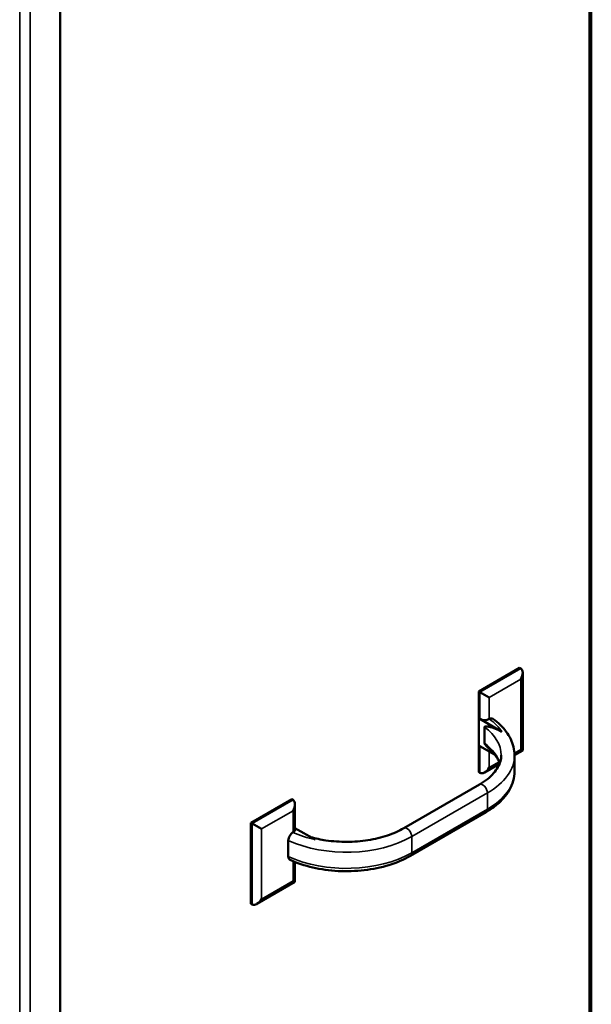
# Model space of a CAD drawing. Header units: inches. Extents: x 1 to 203, y 4 to 128.
# Tile 93 of 127: x 162 to 170, y 51 to 66. Entities that reach past the tile are written whole.
import ezdxf

# ---------------------------------------------------------------- set-up
doc = ezdxf.new("R2010")
doc.units = ezdxf.units.IN
doc.header["$LTSCALE"] = 6
doc.header["$MEASUREMENT"] = 0
doc.layers.add('Visible (ANSI)', color=7, linetype='Continuous', lineweight=50)
doc.layers.add('Visible Narrow (ANSI)', color=7, linetype='Continuous', lineweight=35)

msp = doc.modelspace()

# ---------------------------------------------------------------- linework, layer by layer
at = {"layer": 'Visible (ANSI)'}
for p, q in [((162.353, 41.25), (162.353, 100.241)), ((170.394, 74.133), (170.394, 46.234)), ((169.309, 55.991), (168.69, 55.634)), ((169.327, 55.981), (169.309, 55.991)), ((169.356, 55.916), (169.356, 54.74)), ((168.708, 55.624), (168.69, 55.634)), ((168.69, 55.634), (168.69, 54.409)), ((168.85, 55.542), (168.708, 55.624)), ((169.042, 55.023), (168.708, 55.216)), ((168.85, 55.216), (168.85, 55.216)), ((168.779, 55.093), (168.779, 54.848)), ((168.708, 54.807), (168.93, 54.679)), ((169.356, 54.74), (169.231, 54.667)), ((169.327, 54.756), (169.356, 54.74)), ((169.231, 54.668), (169.231, 54.423)), ((168.708, 54.399), (168.69, 54.409)), ((169.005, 54.537), (168.779, 54.406)), ((168.7, 54.224), (167.555, 53.563)), ((165.862, 54.001), (165.243, 53.644)), ((165.88, 53.991), (165.862, 54.001)), ((165.909, 53.926), (165.909, 53.542)), ((167.655, 53.145), (168.8, 53.806)), ((165.261, 53.634), (165.243, 53.644)), ((165.243, 53.644), (165.243, 52.419)), ((165.402, 53.552), (165.261, 53.634)), ((165.879, 53.501), (165.88, 53.501)), ((165.909, 53.566), (166.213, 53.39)), ((165.808, 53.378), (165.808, 53.133)), ((165.909, 53.053), (165.909, 52.749)), ((165.88, 52.766), (165.909, 52.749)), ((165.909, 52.749), (165.332, 52.416)), ((165.261, 52.409), (165.243, 52.419))]:
    msp.add_line(p, q, dxfattribs=at)
for centre, major_axis, start_param, end_param in [((169.256, 55.859), (-0.071, -0.122), 1.570796, 3.141593), ((168.779, 55.257), (-0.1, 0), 0.785398, 2.356194), ((168.779, 54.522), (-0.071, -0.122), 0, 1.570796), ((165.809, 53.868), (0.071, 0.122), 4.712389, 6.283185), ((165.809, 53.542), (0.1, 0), 5.497787, 6.283185), ((165.332, 52.531), (-0.071, -0.122), 0, 1.570796)]:
    msp.add_ellipse(centre, major_axis=major_axis, ratio=0.57735, start_param=start_param, end_param=end_param, dxfattribs=at)
for points, knots in [([(168.85, 55.216), (168.859, 55.221), (168.869, 55.225), (168.885, 55.226), (168.894, 55.225), (168.901, 55.221), (168.902, 55.22), (168.903, 55.219)], [-0.3773519, -0.3773519, -0.3773519, -0.3773519, -0.2824988, -0.2824988, -0.187997, -0.187997, -0.1731536, -0.1731536, -0.1731536, -0.1731536]), ([(168.903, 55.219), (168.944, 55.19), (168.981, 55.159), (169.049, 55.094), (169.079, 55.06), (169.132, 54.988), (169.155, 54.951), (169.192, 54.873), (169.207, 54.833), (169.226, 54.752), (169.231, 54.71), (169.231, 54.668)], [0.1093174, 0.1093174, 0.1093174, 0.1093174, 0.2445336, 0.2445336, 0.3797497, 0.3797497, 0.5149659, 0.5149659, 0.650182, 0.650182, 0.7853982, 0.7853982, 0.7853982, 0.7853982]), ([(168.779, 55.093), (168.779, 55.094), (168.779, 55.095), (168.78, 55.097), (168.78, 55.098), (168.783, 55.101), (168.786, 55.102), (168.797, 55.105), (168.806, 55.104), (168.826, 55.102), (168.836, 55.1), (168.905, 55.086), (168.979, 55.059), (169.042, 55.023)], [1.5590631, 1.5590631, 1.5590631, 1.5590631, 1.5685333, 1.5685333, 1.5798959, 1.5798959, 1.6183844, 1.6183844, 1.7219999, 1.7219999, 1.8256155, 1.8256155, 2.5034299, 2.5034299, 2.5034299, 2.5034299]), ([(168.862, 54.751), (168.856, 54.756), (168.85, 54.762), (168.836, 54.775), (168.826, 54.785), (168.806, 54.806), (168.797, 54.816), (168.786, 54.831), (168.783, 54.836), (168.78, 54.842), (168.78, 54.844), (168.779, 54.846), (168.779, 54.847), (168.779, 54.848)], [1.229942, 1.229942, 1.229942, 1.229942, 1.2925107, 1.2925107, 1.3961262, 1.3961262, 1.4997418, 1.4997418, 1.5382303, 1.5382303, 1.5495928, 1.5495928, 1.5590631, 1.5590631, 1.5590631, 1.5590631]), ([(168.862, 54.751), (168.885, 54.73), (168.906, 54.708), (168.942, 54.665), (168.958, 54.643), (168.985, 54.599), (168.996, 54.577), (169.006, 54.552), (169.007, 54.549), (169.008, 54.546)], [0.2209436, 0.2209436, 0.2209436, 0.2209436, 0.3338345, 0.3338345, 0.4467254, 0.4467254, 0.5596164, 0.5596164, 0.5742923, 0.5742923, 0.5742923, 0.5742923]), ([(169.031, 54.668), (169.031, 54.638), (169.027, 54.608), (169.01, 54.547), (168.997, 54.516), (168.963, 54.455), (168.941, 54.424), (168.888, 54.364), (168.856, 54.334), (168.785, 54.277), (168.744, 54.25), (168.7, 54.224)], [0.7853982, 0.7853982, 0.7853982, 0.7853982, 0.9424778, 0.9424778, 1.0995574, 1.0995574, 1.2566371, 1.2566371, 1.4137167, 1.4137167, 1.5707963, 1.5707963, 1.5707963, 1.5707963]), ([(169.231, 54.423), (169.231, 54.375), (169.224, 54.327), (169.198, 54.232), (169.179, 54.187), (169.13, 54.098), (169.099, 54.056), (169.029, 53.977), (168.989, 53.939), (168.901, 53.869), (168.852, 53.836), (168.8, 53.806)], [0.7853982, 0.7853982, 0.7853982, 0.7853982, 0.9424778, 0.9424778, 1.0995574, 1.0995574, 1.2566371, 1.2566371, 1.4137167, 1.4137167, 1.5707963, 1.5707963, 1.5707963, 1.5707963]), ([(165.808, 53.378), (165.808, 53.388), (165.81, 53.401), (165.817, 53.424), (165.823, 53.437), (165.835, 53.458), (165.844, 53.47), (165.86, 53.487), (165.87, 53.496), (165.879, 53.501)], [-1.5097441, -1.5097441, -1.5097441, -1.5097441, -1.4158845, -1.4158845, -1.3217471, -1.3217471, -1.2272452, -1.2272452, -1.1323921, -1.1323921, -1.1323921, -1.1323921]), ([(167.555, 53.563), (167.483, 53.521), (167.399, 53.484), (167.216, 53.423), (167.117, 53.399), (166.911, 53.366), (166.803, 53.357), (166.589, 53.357), (166.481, 53.364), (166.298, 53.391), (166.221, 53.408), (166.148, 53.428)], [1.570796, 1.570796, 1.570796, 1.570796, 1.829975, 1.829975, 2.089153, 2.089153, 2.348331, 2.348331, 2.60751, 2.60751, 2.806177, 2.806177, 2.806177, 2.806177]), ([(165.831, 53.086), (165.831, 53.087), (165.83, 53.087), (165.823, 53.091), (165.817, 53.098), (165.81, 53.112), (165.808, 53.123), (165.808, 53.133)], [-0.2005827, -0.2005827, -0.2005827, -0.2005827, -0.187997, -0.187997, -0.0938595, -0.0938595, 0, 0, 0, 0]), ([(167.655, 53.145), (167.559, 53.089), (167.449, 53.043), (167.214, 52.969), (167.087, 52.943), (166.828, 52.913), (166.694, 52.908), (166.431, 52.922), (166.301, 52.94), (166.054, 52.998), (165.937, 53.037), (165.831, 53.086)], [1.570796, 1.570796, 1.570796, 1.570796, 1.862968, 1.862968, 2.155139, 2.155139, 2.447311, 2.447311, 2.739482, 2.739482, 3.031654, 3.031654, 3.031654, 3.031654])]:
    msp.add_open_spline(points, degree=3, knots=knots, dxfattribs=at)
at = {"layer": 'Visible Narrow (ANSI)'}
for p, q in [((161.743, 41.022), (161.743, 99.949)), ((161.903, 99.981), (161.903, 40.99)), ((170.36, 46.188), (170.36, 74.114)), ((168.708, 55.624), (169.327, 55.981)), ((169.327, 55.818), (168.85, 55.542)), ((169.327, 54.756), (169.327, 55.818)), ((168.708, 55.216), (168.708, 55.624)), ((168.85, 55.542), (168.85, 55.216)), ((168.708, 54.399), (168.708, 54.807)), ((168.85, 54.726), (168.85, 54.481)), ((169.23, 54.7), (169.327, 54.756)), ((168.85, 54.481), (169, 54.567)), ((168.821, 54.097), (167.676, 53.436)), ((168.821, 54.097), (168.821, 53.852)), ((165.261, 53.634), (165.88, 53.991)), ((165.88, 53.828), (165.402, 53.552)), ((165.88, 53.501), (165.88, 53.828)), ((167.676, 53.191), (168.821, 53.852)), ((165.261, 52.409), (165.261, 53.634)), ((165.402, 53.552), (165.402, 52.491)), ((167.676, 53.436), (167.676, 53.191)), ((165.88, 52.766), (165.88, 53.065)), ((165.402, 52.491), (165.88, 52.766))]:
    msp.add_line(p, q, dxfattribs=at)
for centre, major_axis, start_param, end_param in [((167.831, 54.75), (1.3, 0), 0.372189, 0.669756), ((167.831, 54.668), (1.2, 0), 0, 0.66007), ((167.831, 54.423), (1.2, 0), 0.185709, 0.66007), ((167.831, 54.668), (1.4, 0), 5.497787, 6.283185), ((167.831, 54.423), (1.4, 0), 5.497787, 6.283185), ((168.75, 54.138), (-0.05, 0.0866), 3.926991, 6.283185), ((168.75, 53.893), (0.05, -0.0866), 0, 0.785398), ((166.686, 54.089), (-1.3, 0), 0.90104, 1.198607), ((167.605, 53.477), (-0.05, 0.0866), 3.926991, 6.283185), ((166.686, 54.008), (-1.4, 0), 0.892747, 2.356194), ((166.686, 53.763), (-1.4, 0), 0.892747, 2.356194), ((167.605, 53.232), (0.05, -0.0866), 0, 0.785398)]:
    msp.add_ellipse(centre, major_axis=major_axis, ratio=0.57735, start_param=start_param, end_param=end_param, dxfattribs=at)

doc.saveas('drawing.dxf')
